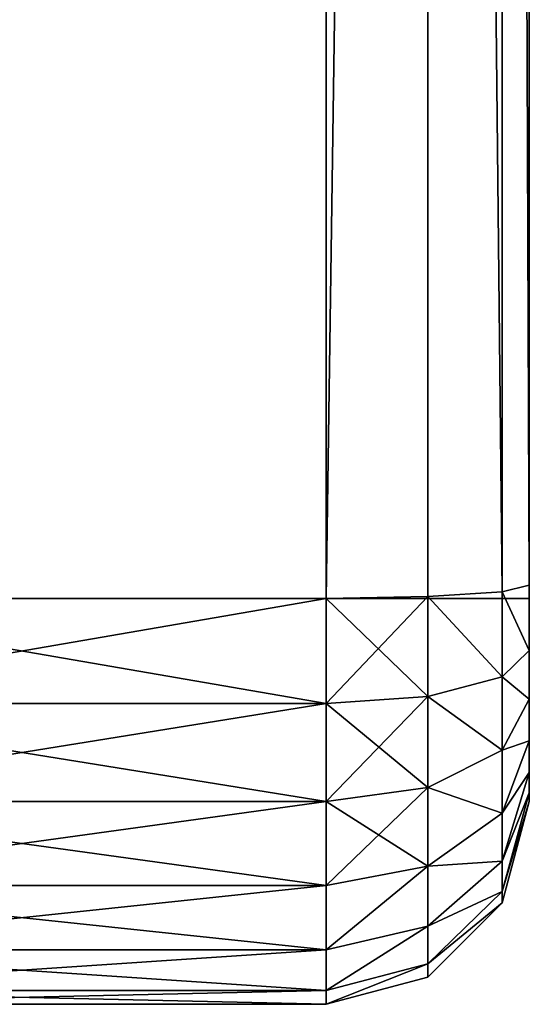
# Model space of a CAD drawing. Extents: x 8 to 690, y 8 to 312.
# Tile 236 of 256: x 667.49 to 670.01, y 140.81 to 145.67. Entities that reach past the tile are written whole.
import ezdxf

# ---------------------------------------------------------------- set-up
doc = ezdxf.new("R2010")
doc.units = 0
doc.layers.get('0').update_dxf_attribs({"color": 13, "linetype": 'CONTINUOUS'})

# ---------------------------------------------------------------- blocks, each defined once
blk = doc.blocks.new('SKP985B')
for p, q in [((668.2975, 182.3376, 12.7682), (668.2975, 147.5239, 12.7682)), ((668.2975, 147.5239, -1.2318), (668.2975, 182.3376, -1.2318)), ((668.7975, 182.3288, 12.6342), (668.7975, 147.5327, 12.6342)), ((668.7975, 147.5327, -1.0979), (668.7975, 182.3288, -1.0979)), ((669.1635, 182.3048, 12.2682), (669.1635, 147.5567, 12.2682)), ((669.1635, 147.5567, -0.7318), (669.1635, 182.3048, -0.7318)), ((669.1635, 147.5567, 12.2682), (669.2975, 147.5894, 11.7682)), ((669.1635, 147.5567, -0.7318), (669.2975, 147.5894, -0.2318)), ((668.7975, 147.5327, 12.6342), (669.1635, 147.5567, 12.2682)), ((668.7975, 147.5327, -1.0979), (669.1635, 147.5567, -0.7318)), ((669.1635, 147.5567, 12.2682), (669.1635, 147.1368, 12.2129)), ((669.1635, 147.1368, -0.6766), (669.1635, 147.5567, -0.7318)), ((669.2975, 147.5239, 0.7682), (664.2975, 147.5239, 0.7682)), ((664.2975, 147.5239, 10.7682), (669.2975, 147.5239, 10.7682)), ((665.2975, 147.5239, 12.7682), (668.2975, 147.5239, 12.7682)), ((665.2975, 147.5239, -1.2318), (668.2975, 147.5239, -1.2318)), ((668.2975, 147.5239, 12.7682), (668.7975, 147.5327, 12.6342)), ((668.2975, 147.5239, -1.2318), (668.7975, 147.5327, -1.0979)), ((668.2975, 147.5239, 12.7682), (668.2975, 147.0063, 12.7)), ((668.2975, 147.0063, -1.1637), (668.2975, 147.5239, -1.2318)), ((668.7975, 147.5327, 12.6342), (668.7975, 147.0412, 12.5695)), ((668.7975, 147.0412, -1.0332), (668.7975, 147.5327, -1.0979)), ((669.1635, 147.1368, 12.2129), (669.2975, 147.2673, 11.7258)), ((669.1635, 147.1368, -0.6766), (669.2975, 147.2673, -0.1894)), ((668.7975, 147.0412, 12.5695), (669.1635, 147.1368, 12.2129)), ((668.7975, 147.0412, -1.0332), (669.1635, 147.1368, -0.6766)), ((669.1635, 147.1368, 12.2129), (669.1635, 146.7761, 12.0635)), ((669.1635, 146.7761, -0.5271), (669.1635, 147.1368, -0.6766)), ((668.2975, 147.0063, 12.7), (668.7975, 147.0412, 12.5695)), ((668.2975, 147.0063, -1.1637), (668.7975, 147.0412, -1.0332)), ((668.7975, 147.0412, 12.5695), (668.7975, 146.5914, 12.3832)), ((668.7975, 146.5914, -0.8469), (668.7975, 147.0412, -1.0332)), ((669.1635, 146.7761, 12.0635), (669.2975, 147.0282, 11.6267)), ((669.1635, 146.7761, -0.5271), (669.2975, 147.0282, -0.0904)), ((665.2975, 147.0063, 12.7), (668.2975, 147.0063, 12.7)), ((665.2975, 147.0063, -1.1637), (668.2975, 147.0063, -1.1637)), ((668.2975, 147.0063, 12.7), (668.2975, 146.5239, 12.5002)), ((668.2975, 146.5239, -0.9639), (668.2975, 147.0063, -1.1637)), ((669.2975, 146.8229, 11.4692), (669.1635, 146.4663, 11.8258)), ((669.1635, 146.4663, -0.2895), (669.2975, 146.8229, 0.0672)), ((668.7975, 146.5914, 12.3832), (669.1635, 146.7761, 12.0635)), ((668.7975, 146.5914, -0.8469), (669.1635, 146.7761, -0.5271)), ((669.1635, 146.7761, 12.0635), (669.1635, 146.4663, 11.8258)), ((669.1635, 146.4663, -0.2895), (669.1635, 146.7761, -0.5271)), ((669.1635, 146.2286, 11.516), (669.2975, 146.6653, 11.2638)), ((669.1635, 146.2286, 0.0203), (669.2975, 146.6653, 0.2725)), ((668.2975, 146.5239, 12.5002), (668.7975, 146.5914, 12.3832)), ((668.2975, 146.5239, -0.9639), (668.7975, 146.5914, -0.8469)), ((668.7975, 146.5914, 12.3832), (668.7975, 146.2052, 12.0868)), ((668.7975, 146.2052, -0.5505), (668.7975, 146.5914, -0.8469)), ((665.2975, 146.5239, 12.5002), (668.2975, 146.5239, 12.5002)), ((665.2975, 146.5239, -0.9639), (668.2975, 146.5239, -0.9639)), ((668.2975, 146.5239, 12.5002), (668.2975, 146.1097, 12.1824)), ((668.2975, 146.1097, -0.6461), (668.2975, 146.5239, -0.9639)), ((669.1635, 146.0792, 11.1553), (669.2975, 146.5663, 11.0247)), ((669.1635, 146.0792, 0.381), (669.2975, 146.5663, 0.5116)), ((669.1635, 146.0239, 10.7354), (669.2975, 146.5239, 10.7026)), ((669.1635, 146.0239, 0.8009), (669.2975, 146.5239, 0.8337)), ((669.1635, 146.4663, 11.8258), (668.7975, 146.2052, 12.0868)), ((668.7975, 146.2052, -0.5505), (669.1635, 146.4663, -0.2895)), ((669.1635, 146.4663, 11.8258), (669.1635, 146.2286, 11.516)), ((669.1635, 146.2286, 0.0203), (669.1635, 146.4663, -0.2895)), ((668.7975, 146.2052, 12.0868), (668.2975, 146.1097, 12.1824)), ((668.2975, 146.1097, -0.6461), (668.7975, 146.2052, -0.5505)), ((668.7975, 145.9089, 11.7006), (669.1635, 146.2286, 11.516)), ((668.7975, 145.9089, -0.1643), (669.1635, 146.2286, 0.0203)), ((668.7975, 146.2052, 12.0868), (668.7975, 145.9089, 11.7006)), ((668.7975, 145.9089, -0.1643), (668.7975, 146.2052, -0.5505)), ((669.1635, 146.2286, 11.516), (669.1635, 146.0792, 11.1553)), ((669.1635, 146.0792, 0.381), (669.1635, 146.2286, 0.0203)), ((668.2975, 146.1097, 12.1824), (665.2975, 146.1097, 12.1824)), ((665.2975, 146.1097, -0.6461), (668.2975, 146.1097, -0.6461)), ((668.2975, 146.1097, 12.1824), (668.2975, 145.7918, 11.7682)), ((668.2975, 145.7918, -0.2318), (668.2975, 146.1097, -0.6461)), ((668.7975, 145.7226, 11.2508), (669.1635, 146.0792, 11.1553)), ((668.7975, 145.7226, 0.2855), (669.1635, 146.0792, 0.381)), ((669.1635, 146.0792, 11.1553), (669.1635, 146.0239, 10.7354)), ((669.1635, 146.0239, 0.8009), (669.1635, 146.0792, 0.381)), ((668.7975, 145.6579, 10.7594), (669.1635, 146.0239, 10.7354)), ((668.7975, 145.6579, 0.7769), (669.1635, 146.0239, 0.8009)), ((669.1635, 146.0239, 10.7354), (669.1635, 146.0239, 0.8009)), ((668.2975, 145.7918, 11.7682), (668.7975, 145.9089, 11.7006)), ((668.2975, 145.7918, -0.2318), (668.7975, 145.9089, -0.1643)), ((668.7975, 145.9089, 11.7006), (668.7975, 145.7226, 11.2508)), ((668.7975, 145.7226, 0.2855), (668.7975, 145.9089, -0.1643)), ((665.2975, 145.7918, 11.7682), (668.2975, 145.7918, 11.7682)), ((665.2975, 145.7918, -0.2318), (668.2975, 145.7918, -0.2318)), ((668.2975, 145.7918, 11.7682), (668.2975, 145.592, 11.2858)), ((668.2975, 145.592, 0.2505), (668.2975, 145.7918, -0.2318)), ((668.2975, 145.592, 11.2858), (668.7975, 145.7226, 11.2508)), ((668.2975, 145.592, 0.2505), (668.7975, 145.7226, 0.2855)), ((668.7975, 145.7226, 11.2508), (668.7975, 145.6579, 10.7594)), ((668.7975, 145.6579, 0.7769), (668.7975, 145.7226, 0.2855)), ((668.2975, 145.5239, 10.7682), (668.7975, 145.6579, 10.7594)), ((668.2975, 145.5239, 0.7682), (668.7975, 145.6579, 0.7769)), ((668.7975, 145.6579, 10.7594), (668.7975, 145.6579, 0.7769)), ((665.2975, 145.592, 11.2858), (668.2975, 145.592, 11.2858)), ((665.2975, 145.592, 0.2505), (668.2975, 145.592, 0.2505)), ((668.2975, 145.592, 11.2858), (668.2975, 145.5239, 10.7682)), ((668.2975, 145.5239, 0.7682), (668.2975, 145.592, 0.2505)), ((665.2975, 145.5239, 10.7682), (668.2975, 145.5239, 10.7682)), ((665.2975, 145.5239, 0.7682), (668.2975, 145.5239, 0.7682)), ((668.2975, 145.5239, 10.7682), (668.2975, 145.5239, 0.7682))]:
    blk.add_line(p, q)
at = {"color": 7}
mesh = blk.add_polyface(dxfattribs=at)
corners = [(669.2975, 146.5663, 0.5116), (669.2975, 146.5239, 10.7026), (669.2975, 146.5239, 0.8337), (669.2975, 146.5663, 11.0247), (669.2975, 146.6653, 0.2725), (669.2975, 146.6653, 11.2638), (669.2975, 146.8229, 0.0672), (669.2975, 146.8229, 11.4692), (669.2975, 147.0282, -0.0904), (669.2975, 147.0282, 11.6267), (669.2975, 147.2673, -0.1894), (669.2975, 147.2673, 11.7258), (669.2975, 147.5239, 0.7682), (669.2975, 147.5894, -0.2318), (669.2975, 182.3376, 0.7682), (669.2975, 182.2721, -0.2318), (669.2975, 182.5942, -0.1894), (669.2975, 182.3376, 10.7682), (669.2975, 147.5239, 10.7682), (669.2975, 147.5894, 11.7682), (669.2975, 182.2721, 11.7682), (669.2975, 182.5942, 11.7258), (669.2975, 182.8333, -0.0904), (669.2975, 182.8333, 11.6267), (669.2975, 183.0386, 0.0672), (669.2975, 183.0386, 11.4692), (669.2975, 183.1962, 0.2725), (669.2975, 183.1962, 11.2638), (669.2975, 183.2952, 0.5116), (669.2975, 183.2952, 11.0247), (669.2975, 183.3376, 0.8337), (669.2975, 183.3376, 10.7026)]
mesh.append_faces([[corners[k] for k in face] for face in [(0, 1, 2), (29, 30, 31)]], dxfattribs={"vtx0": -1, "color": 7})
mesh.append_faces([[corners[k] for k in face] for face in [(1, 0, 3), (3, 4, 5), (5, 6, 7), (7, 8, 9), (9, 10, 11), (12, 13, 14), (14, 16, 17), (11, 18, 19), (18, 11, 12), (19, 17, 20), (20, 17, 21), (21, 22, 23), (23, 24, 25), (25, 26, 27), (27, 28, 29)]], dxfattribs={"vtx0": -1, "vtx1": -1, "color": 7})
mesh.append_faces([[corners[k] for k in face] for face in [(11, 10, 12), (21, 17, 16)]], dxfattribs={"vtx0": -1, "vtx1": -1, "vtx2": -1, "color": 7})
mesh.append_faces([[corners[k] for k in face] for face in [(3, 0, 4), (5, 4, 6), (7, 6, 8), (9, 8, 10), (12, 10, 13), (14, 13, 15), (14, 15, 16), (19, 18, 17), (21, 16, 22), (23, 22, 24), (25, 24, 26), (27, 26, 28), (29, 28, 30)]], dxfattribs={"vtx0": -1, "vtx2": -1, "color": 7})
mesh = blk.add_polyface(dxfattribs=at)
corners = [(669.2975, 182.3376, 10.7682), (664.2975, 147.5239, 10.7682), (664.2975, 182.3376, 10.7682), (669.2975, 147.5239, 10.7682)]
mesh.append_faces([[corners[k] for k in face] for face in [(0, 1, 2), (1, 0, 3)]], dxfattribs={"vtx0": -1, "color": 7})
mesh = blk.add_polyface(dxfattribs=at)
corners = [(664.2975, 147.5239, 0.7682), (669.2975, 182.3376, 0.7682), (664.2975, 182.3376, 0.7682), (669.2975, 147.5239, 0.7682)]
mesh.append_faces([[corners[k] for k in face] for face in [(0, 1, 2), (1, 0, 3)]], dxfattribs={"vtx0": -1, "color": 7})
mesh = blk.add_polyface(dxfattribs=at)
corners = [(665.2975, 147.5239, 12.7682), (668.2975, 182.3376, 12.7682), (665.2975, 182.3376, 12.7682), (668.2975, 147.5239, 12.7682)]
mesh.append_faces([[corners[k] for k in face] for face in [(0, 1, 2), (1, 0, 3)]], dxfattribs={"vtx0": -1, "color": 7})
mesh = blk.add_polyface(dxfattribs=at)
corners = [(668.2975, 182.3376, -1.2318), (665.2975, 147.5239, -1.2318), (665.2975, 182.3376, -1.2318), (668.2975, 147.5239, -1.2318)]
mesh.append_faces([[corners[k] for k in face] for face in [(0, 1, 2), (1, 0, 3)]], dxfattribs={"vtx0": -1, "color": 7})
mesh = blk.add_polyface(dxfattribs=at)
corners = [(668.2975, 147.5239, 12.7682), (668.7975, 182.3288, 12.6342), (668.2975, 182.3376, 12.7682), (668.7975, 147.5327, 12.6342)]
mesh.append_faces([[corners[k] for k in face] for face in [(0, 1, 2), (1, 0, 3)]], dxfattribs={"vtx0": -1, "color": 7})
mesh = blk.add_polyface(dxfattribs=at)
corners = [(668.7975, 182.3288, -1.0979), (668.2975, 147.5239, -1.2318), (668.2975, 182.3376, -1.2318), (668.7975, 147.5327, -1.0979)]
mesh.append_faces([[corners[k] for k in face] for face in [(0, 1, 2), (1, 0, 3)]], dxfattribs={"vtx0": -1, "color": 7})
mesh = blk.add_polyface(dxfattribs=at)
corners = [(669.1635, 147.5567, 12.2682), (668.7975, 182.3288, 12.6342), (668.7975, 147.5327, 12.6342), (669.1635, 182.3048, 12.2682)]
mesh.append_faces([[corners[k] for k in face] for face in [(0, 1, 2), (1, 0, 3)]], dxfattribs={"vtx0": -1, "color": 7})
mesh = blk.add_polyface(dxfattribs=at)
corners = [(668.7975, 182.3288, -1.0979), (669.1635, 147.5567, -0.7318), (668.7975, 147.5327, -1.0979), (669.1635, 182.3048, -0.7318)]
mesh.append_faces([[corners[k] for k in face] for face in [(0, 1, 2), (1, 0, 3)]], dxfattribs={"vtx0": -1, "color": 7})
mesh = blk.add_polyface(dxfattribs=at)
corners = [(669.2975, 182.3376, 0.7682), (669.2975, 147.5239, 10.7682), (669.2975, 147.5239, 0.7682), (669.2975, 182.3376, 10.7682)]
mesh.append_faces([[corners[k] for k in face] for face in [(0, 1, 2), (1, 0, 3)]], dxfattribs={"vtx0": -1, "color": 7})
mesh = blk.add_polyface(dxfattribs=at)
corners = [(669.2975, 147.5894, 11.7682), (669.1635, 182.3048, 12.2682), (669.1635, 147.5567, 12.2682), (669.2975, 182.2721, 11.7682)]
mesh.append_faces([[corners[k] for k in face] for face in [(0, 1, 2), (1, 0, 3)]], dxfattribs={"vtx0": -1, "color": 7})
mesh = blk.add_polyface(dxfattribs=at)
corners = [(669.1635, 182.3048, -0.7318), (669.2975, 147.5894, -0.2318), (669.1635, 147.5567, -0.7318), (669.2975, 182.2721, -0.2318)]
mesh.append_faces([[corners[k] for k in face] for face in [(0, 1, 2), (1, 0, 3)]], dxfattribs={"vtx0": -1, "color": 7})
mesh = blk.add_polyface(dxfattribs=at)
corners = [(669.2975, 147.2673, 11.7258), (669.1635, 147.5567, 12.2682), (669.1635, 147.1368, 12.2129), (669.2975, 147.5894, 11.7682)]
mesh.append_faces([[corners[k] for k in face] for face in [(0, 1, 2), (1, 0, 3)]], dxfattribs={"vtx0": -1, "color": 7})
mesh = blk.add_polyface(dxfattribs=at)
corners = [(669.1635, 147.5567, -0.7318), (669.2975, 147.2673, -0.1894), (669.1635, 147.1368, -0.6766), (669.2975, 147.5894, -0.2318)]
mesh.append_faces([[corners[k] for k in face] for face in [(0, 1, 2), (1, 0, 3)]], dxfattribs={"vtx0": -1, "color": 7})
mesh = blk.add_polyface(dxfattribs=at)
corners = [(669.1635, 147.1368, 12.2129), (668.7975, 147.5327, 12.6342), (668.7975, 147.0412, 12.5695), (669.1635, 147.5567, 12.2682)]
mesh.append_faces([[corners[k] for k in face] for face in [(0, 1, 2), (1, 0, 3)]], dxfattribs={"vtx0": -1, "color": 7})
mesh = blk.add_polyface(dxfattribs=at)
corners = [(668.7975, 147.5327, -1.0979), (669.1635, 147.1368, -0.6766), (668.7975, 147.0412, -1.0332), (669.1635, 147.5567, -0.7318)]
mesh.append_faces([[corners[k] for k in face] for face in [(0, 1, 2), (1, 0, 3)]], dxfattribs={"vtx0": -1, "color": 7})
mesh = blk.add_polyface(dxfattribs=at)
corners = [(664.2975, 147.5239, 2.7682), (669.2975, 147.5239, 0.7682), (664.2975, 147.5239, 0.7682), (669.2975, 147.5239, 10.7682), (664.2975, 147.5239, 8.7682), (664.2975, 147.5239, 10.7682)]
mesh.append_faces([[corners[k] for k in face] for face in [(0, 1, 2), (3, 4, 5)]], dxfattribs={"vtx0": -1, "color": 7})
mesh.append_faces([[corners[k] for k in face] for face in [(1, 0, 3)]], dxfattribs={"vtx0": -1, "vtx1": -1, "color": 7})
mesh.append_faces([[corners[k] for k in face] for face in [(3, 0, 4)]], dxfattribs={"vtx0": -1, "vtx2": -1, "color": 7})
mesh = blk.add_polyface(dxfattribs=at)
corners = [(668.2975, 147.0063, 12.7), (665.2975, 147.5239, 12.7682), (665.2975, 147.0063, 12.7), (668.2975, 147.5239, 12.7682)]
mesh.append_faces([[corners[k] for k in face] for face in [(0, 1, 2), (1, 0, 3)]], dxfattribs={"vtx0": -1, "color": 7})
mesh = blk.add_polyface(dxfattribs=at)
corners = [(668.2975, 147.5239, -1.2318), (665.2975, 147.0063, -1.1637), (665.2975, 147.5239, -1.2318), (668.2975, 147.0063, -1.1637)]
mesh.append_faces([[corners[k] for k in face] for face in [(0, 1, 2), (1, 0, 3)]], dxfattribs={"vtx0": -1, "color": 7})
mesh = blk.add_polyface(dxfattribs=at)
corners = [(668.7975, 147.0412, 12.5695), (668.2975, 147.5239, 12.7682), (668.2975, 147.0063, 12.7), (668.7975, 147.5327, 12.6342)]
mesh.append_faces([[corners[k] for k in face] for face in [(0, 1, 2), (1, 0, 3)]], dxfattribs={"vtx0": -1, "color": 7})
mesh = blk.add_polyface(dxfattribs=at)
corners = [(668.7975, 147.5327, -1.0979), (668.2975, 147.0063, -1.1637), (668.2975, 147.5239, -1.2318), (668.7975, 147.0412, -1.0332)]
mesh.append_faces([[corners[k] for k in face] for face in [(0, 1, 2), (1, 0, 3)]], dxfattribs={"vtx0": -1, "color": 7})
mesh = blk.add_polyface(dxfattribs=at)
corners = [(669.2975, 147.0282, 11.6267), (669.1635, 147.1368, 12.2129), (669.1635, 146.7761, 12.0635), (669.2975, 147.2673, 11.7258)]
mesh.append_faces([[corners[k] for k in face] for face in [(0, 1, 2), (1, 0, 3)]], dxfattribs={"vtx0": -1, "color": 7})
mesh = blk.add_polyface(dxfattribs=at)
corners = [(669.1635, 147.1368, -0.6766), (669.2975, 147.0282, -0.0904), (669.1635, 146.7761, -0.5271), (669.2975, 147.2673, -0.1894)]
mesh.append_faces([[corners[k] for k in face] for face in [(0, 1, 2), (1, 0, 3)]], dxfattribs={"vtx0": -1, "color": 7})
mesh = blk.add_polyface(dxfattribs=at)
corners = [(669.1635, 146.7761, 12.0635), (668.7975, 147.0412, 12.5695), (668.7975, 146.5914, 12.3832), (669.1635, 147.1368, 12.2129)]
mesh.append_faces([[corners[k] for k in face] for face in [(0, 1, 2), (1, 0, 3)]], dxfattribs={"vtx0": -1, "color": 7})
mesh = blk.add_polyface(dxfattribs=at)
corners = [(668.7975, 147.0412, -1.0332), (669.1635, 146.7761, -0.5271), (668.7975, 146.5914, -0.8469), (669.1635, 147.1368, -0.6766)]
mesh.append_faces([[corners[k] for k in face] for face in [(0, 1, 2), (1, 0, 3)]], dxfattribs={"vtx0": -1, "color": 7})
mesh = blk.add_polyface(dxfattribs=at)
corners = [(668.7975, 146.5914, 12.3832), (668.2975, 147.0063, 12.7), (668.2975, 146.5239, 12.5002), (668.7975, 147.0412, 12.5695)]
mesh.append_faces([[corners[k] for k in face] for face in [(0, 1, 2), (1, 0, 3)]], dxfattribs={"vtx0": -1, "color": 7})
mesh = blk.add_polyface(dxfattribs=at)
corners = [(668.7975, 147.0412, -1.0332), (668.2975, 146.5239, -0.9639), (668.2975, 147.0063, -1.1637), (668.7975, 146.5914, -0.8469)]
mesh.append_faces([[corners[k] for k in face] for face in [(0, 1, 2), (1, 0, 3)]], dxfattribs={"vtx0": -1, "color": 7})
mesh = blk.add_polyface(dxfattribs=at)
corners = [(669.2975, 146.8229, 11.4692), (669.1635, 146.7761, 12.0635), (669.1635, 146.4663, 11.8258), (669.2975, 147.0282, 11.6267)]
mesh.append_faces([[corners[k] for k in face] for face in [(0, 1, 2), (1, 0, 3)]], dxfattribs={"vtx0": -1, "color": 7})
mesh = blk.add_polyface(dxfattribs=at)
corners = [(669.1635, 146.7761, -0.5271), (669.2975, 146.8229, 0.0672), (669.1635, 146.4663, -0.2895), (669.2975, 147.0282, -0.0904)]
mesh.append_faces([[corners[k] for k in face] for face in [(0, 1, 2), (1, 0, 3)]], dxfattribs={"vtx0": -1, "color": 7})
mesh = blk.add_polyface(dxfattribs=at)
corners = [(668.2975, 146.5239, 12.5002), (665.2975, 147.0063, 12.7), (665.2975, 146.5239, 12.5002), (668.2975, 147.0063, 12.7)]
mesh.append_faces([[corners[k] for k in face] for face in [(0, 1, 2), (1, 0, 3)]], dxfattribs={"vtx0": -1, "color": 7})
mesh = blk.add_polyface(dxfattribs=at)
corners = [(668.2975, 147.0063, -1.1637), (665.2975, 146.5239, -0.9639), (665.2975, 147.0063, -1.1637), (668.2975, 146.5239, -0.9639)]
mesh.append_faces([[corners[k] for k in face] for face in [(0, 1, 2), (1, 0, 3)]], dxfattribs={"vtx0": -1, "color": 7})
mesh = blk.add_polyface(dxfattribs=at)
corners = [(669.2975, 146.6653, 11.2638), (669.1635, 146.4663, 11.8258), (669.1635, 146.2286, 11.516), (669.2975, 146.8229, 11.4692)]
mesh.append_faces([[corners[k] for k in face] for face in [(0, 1, 2), (1, 0, 3)]], dxfattribs={"vtx0": -1, "color": 7})
mesh = blk.add_polyface(dxfattribs=at)
corners = [(669.1635, 146.4663, -0.2895), (669.2975, 146.6653, 0.2725), (669.1635, 146.2286, 0.0203), (669.2975, 146.8229, 0.0672)]
mesh.append_faces([[corners[k] for k in face] for face in [(0, 1, 2), (1, 0, 3)]], dxfattribs={"vtx0": -1, "color": 7})
mesh = blk.add_polyface(dxfattribs=at)
corners = [(669.1635, 146.4663, 11.8258), (668.7975, 146.5914, 12.3832), (668.7975, 146.2052, 12.0868), (669.1635, 146.7761, 12.0635)]
mesh.append_faces([[corners[k] for k in face] for face in [(0, 1, 2), (1, 0, 3)]], dxfattribs={"vtx0": -1, "color": 7})
mesh = blk.add_polyface(dxfattribs=at)
corners = [(668.7975, 146.5914, -0.8469), (669.1635, 146.4663, -0.2895), (668.7975, 146.2052, -0.5505), (669.1635, 146.7761, -0.5271)]
mesh.append_faces([[corners[k] for k in face] for face in [(0, 1, 2), (1, 0, 3)]], dxfattribs={"vtx0": -1, "color": 7})
mesh = blk.add_polyface(dxfattribs=at)
corners = [(669.2975, 146.5663, 11.0247), (669.1635, 146.2286, 11.516), (669.1635, 146.0792, 11.1553), (669.2975, 146.6653, 11.2638)]
mesh.append_faces([[corners[k] for k in face] for face in [(0, 1, 2), (1, 0, 3)]], dxfattribs={"vtx0": -1, "color": 7})
mesh = blk.add_polyface(dxfattribs=at)
corners = [(669.1635, 146.2286, 0.0203), (669.2975, 146.5663, 0.5116), (669.1635, 146.0792, 0.381), (669.2975, 146.6653, 0.2725)]
mesh.append_faces([[corners[k] for k in face] for face in [(0, 1, 2), (1, 0, 3)]], dxfattribs={"vtx0": -1, "color": 7})
mesh = blk.add_polyface(dxfattribs=at)
corners = [(668.7975, 146.2052, 12.0868), (668.2975, 146.5239, 12.5002), (668.2975, 146.1097, 12.1824), (668.7975, 146.5914, 12.3832)]
mesh.append_faces([[corners[k] for k in face] for face in [(0, 1, 2), (1, 0, 3)]], dxfattribs={"vtx0": -1, "color": 7})
mesh = blk.add_polyface(dxfattribs=at)
corners = [(668.7975, 146.5914, -0.8469), (668.2975, 146.1097, -0.6461), (668.2975, 146.5239, -0.9639), (668.7975, 146.2052, -0.5505)]
mesh.append_faces([[corners[k] for k in face] for face in [(0, 1, 2), (1, 0, 3)]], dxfattribs={"vtx0": -1, "color": 7})
mesh = blk.add_polyface(dxfattribs=at)
corners = [(668.2975, 146.1097, 12.1824), (665.2975, 146.5239, 12.5002), (665.2975, 146.1097, 12.1824), (668.2975, 146.5239, 12.5002)]
mesh.append_faces([[corners[k] for k in face] for face in [(0, 1, 2), (1, 0, 3)]], dxfattribs={"vtx0": -1, "color": 7})
mesh = blk.add_polyface(dxfattribs=at)
corners = [(668.2975, 146.5239, -0.9639), (665.2975, 146.1097, -0.6461), (665.2975, 146.5239, -0.9639), (668.2975, 146.1097, -0.6461)]
mesh.append_faces([[corners[k] for k in face] for face in [(0, 1, 2), (1, 0, 3)]], dxfattribs={"vtx0": -1, "color": 7})
mesh = blk.add_polyface(dxfattribs=at)
corners = [(669.2975, 146.5239, 10.7026), (669.1635, 146.0792, 11.1553), (669.1635, 146.0239, 10.7354), (669.2975, 146.5663, 11.0247)]
mesh.append_faces([[corners[k] for k in face] for face in [(0, 1, 2), (1, 0, 3)]], dxfattribs={"vtx0": -1, "color": 7})
mesh = blk.add_polyface(dxfattribs=at)
corners = [(669.1635, 146.0792, 0.381), (669.2975, 146.5239, 0.8337), (669.1635, 146.0239, 0.8009), (669.2975, 146.5663, 0.5116)]
mesh.append_faces([[corners[k] for k in face] for face in [(0, 1, 2), (1, 0, 3)]], dxfattribs={"vtx0": -1, "color": 7})
mesh = blk.add_polyface(dxfattribs=at)
corners = [(669.2975, 146.5239, 0.8337), (669.1635, 146.0239, 10.7354), (669.1635, 146.0239, 0.8009), (669.2975, 146.5239, 10.7026)]
mesh.append_faces([[corners[k] for k in face] for face in [(0, 1, 2), (1, 0, 3)]], dxfattribs={"vtx0": -1, "color": 7})
mesh = blk.add_polyface(dxfattribs=at)
corners = [(669.1635, 146.2286, 11.516), (668.7975, 146.2052, 12.0868), (668.7975, 145.9089, 11.7006), (669.1635, 146.4663, 11.8258)]
mesh.append_faces([[corners[k] for k in face] for face in [(0, 1, 2), (1, 0, 3)]], dxfattribs={"vtx0": -1, "color": 7})
mesh = blk.add_polyface(dxfattribs=at)
corners = [(668.7975, 146.2052, -0.5505), (669.1635, 146.2286, 0.0203), (668.7975, 145.9089, -0.1643), (669.1635, 146.4663, -0.2895)]
mesh.append_faces([[corners[k] for k in face] for face in [(0, 1, 2), (1, 0, 3)]], dxfattribs={"vtx0": -1, "color": 7})
mesh = blk.add_polyface(dxfattribs=at)
corners = [(668.7975, 146.2052, 12.0868), (668.2975, 145.7918, 11.7682), (668.7975, 145.9089, 11.7006), (668.2975, 146.1097, 12.1824)]
mesh.append_faces([[corners[k] for k in face] for face in [(0, 1, 2), (1, 0, 3)]], dxfattribs={"vtx0": -1, "color": 7})
mesh = blk.add_polyface(dxfattribs=at)
corners = [(668.7975, 146.2052, -0.5505), (668.2975, 145.7918, -0.2318), (668.2975, 146.1097, -0.6461), (668.7975, 145.9089, -0.1643)]
mesh.append_faces([[corners[k] for k in face] for face in [(0, 1, 2), (1, 0, 3)]], dxfattribs={"vtx0": -1, "color": 7})
mesh = blk.add_polyface(dxfattribs=at)
corners = [(669.1635, 146.0792, 11.1553), (668.7975, 145.9089, 11.7006), (668.7975, 145.7226, 11.2508), (669.1635, 146.2286, 11.516)]
mesh.append_faces([[corners[k] for k in face] for face in [(0, 1, 2), (1, 0, 3)]], dxfattribs={"vtx0": -1, "color": 7})
mesh = blk.add_polyface(dxfattribs=at)
corners = [(668.7975, 145.9089, -0.1643), (669.1635, 146.0792, 0.381), (668.7975, 145.7226, 0.2855), (669.1635, 146.2286, 0.0203)]
mesh.append_faces([[corners[k] for k in face] for face in [(0, 1, 2), (1, 0, 3)]], dxfattribs={"vtx0": -1, "color": 7})
mesh = blk.add_polyface(dxfattribs=at)
corners = [(668.2975, 146.1097, 12.1824), (665.2975, 145.7918, 11.7682), (668.2975, 145.7918, 11.7682), (665.2975, 146.1097, 12.1824)]
mesh.append_faces([[corners[k] for k in face] for face in [(0, 1, 2), (1, 0, 3)]], dxfattribs={"vtx0": -1, "color": 7})
mesh = blk.add_polyface(dxfattribs=at)
corners = [(668.2975, 145.7918, -0.2318), (665.2975, 146.1097, -0.6461), (668.2975, 146.1097, -0.6461), (665.2975, 145.7918, -0.2318)]
mesh.append_faces([[corners[k] for k in face] for face in [(0, 1, 2), (1, 0, 3)]], dxfattribs={"vtx0": -1, "color": 7})
mesh = blk.add_polyface(dxfattribs=at)
corners = [(669.1635, 146.0239, 10.7354), (668.7975, 145.7226, 11.2508), (668.7975, 145.6579, 10.7594), (669.1635, 146.0792, 11.1553)]
mesh.append_faces([[corners[k] for k in face] for face in [(0, 1, 2), (1, 0, 3)]], dxfattribs={"vtx0": -1, "color": 7})
mesh = blk.add_polyface(dxfattribs=at)
corners = [(668.7975, 145.7226, 0.2855), (669.1635, 146.0239, 0.8009), (668.7975, 145.6579, 0.7769), (669.1635, 146.0792, 0.381)]
mesh.append_faces([[corners[k] for k in face] for face in [(0, 1, 2), (1, 0, 3)]], dxfattribs={"vtx0": -1, "color": 7})
mesh = blk.add_polyface(dxfattribs=at)
corners = [(669.1635, 146.0239, 0.8009), (668.7975, 145.6579, 10.7594), (668.7975, 145.6579, 0.7769), (669.1635, 146.0239, 10.7354)]
mesh.append_faces([[corners[k] for k in face] for face in [(0, 1, 2), (1, 0, 3)]], dxfattribs={"vtx0": -1, "color": 7})
mesh = blk.add_polyface(dxfattribs=at)
corners = [(668.7975, 145.9089, 11.7006), (668.2975, 145.592, 11.2858), (668.7975, 145.7226, 11.2508), (668.2975, 145.7918, 11.7682)]
mesh.append_faces([[corners[k] for k in face] for face in [(0, 1, 2), (1, 0, 3)]], dxfattribs={"vtx0": -1, "color": 7})
mesh = blk.add_polyface(dxfattribs=at)
corners = [(668.7975, 145.9089, -0.1643), (668.2975, 145.592, 0.2505), (668.2975, 145.7918, -0.2318), (668.7975, 145.7226, 0.2855)]
mesh.append_faces([[corners[k] for k in face] for face in [(0, 1, 2), (1, 0, 3)]], dxfattribs={"vtx0": -1, "color": 7})
mesh = blk.add_polyface(dxfattribs=at)
corners = [(668.2975, 145.7918, 11.7682), (665.2975, 145.592, 11.2858), (668.2975, 145.592, 11.2858), (665.2975, 145.7918, 11.7682)]
mesh.append_faces([[corners[k] for k in face] for face in [(0, 1, 2), (1, 0, 3)]], dxfattribs={"vtx0": -1, "color": 7})
mesh = blk.add_polyface(dxfattribs=at)
corners = [(668.2975, 145.592, 0.2505), (665.2975, 145.7918, -0.2318), (668.2975, 145.7918, -0.2318), (665.2975, 145.592, 0.2505)]
mesh.append_faces([[corners[k] for k in face] for face in [(0, 1, 2), (1, 0, 3)]], dxfattribs={"vtx0": -1, "color": 7})
mesh = blk.add_polyface(dxfattribs=at)
corners = [(668.7975, 145.7226, 11.2508), (668.2975, 145.5239, 10.7682), (668.7975, 145.6579, 10.7594), (668.2975, 145.592, 11.2858)]
mesh.append_faces([[corners[k] for k in face] for face in [(0, 1, 2), (1, 0, 3)]], dxfattribs={"vtx0": -1, "color": 7})
mesh = blk.add_polyface(dxfattribs=at)
corners = [(668.7975, 145.7226, 0.2855), (668.2975, 145.5239, 0.7682), (668.2975, 145.592, 0.2505), (668.7975, 145.6579, 0.7769)]
mesh.append_faces([[corners[k] for k in face] for face in [(0, 1, 2), (1, 0, 3)]], dxfattribs={"vtx0": -1, "color": 7})
mesh = blk.add_polyface(dxfattribs=at)
corners = [(668.7975, 145.6579, 0.7769), (668.2975, 145.5239, 10.7682), (668.2975, 145.5239, 0.7682), (668.7975, 145.6579, 10.7594)]
mesh.append_faces([[corners[k] for k in face] for face in [(0, 1, 2), (1, 0, 3)]], dxfattribs={"vtx0": -1, "color": 7})
mesh = blk.add_polyface(dxfattribs=at)
corners = [(668.2975, 145.592, 11.2858), (665.2975, 145.5239, 10.7682), (668.2975, 145.5239, 10.7682), (665.2975, 145.592, 11.2858)]
mesh.append_faces([[corners[k] for k in face] for face in [(0, 1, 2), (1, 0, 3)]], dxfattribs={"vtx0": -1, "color": 7})
mesh = blk.add_polyface(dxfattribs=at)
corners = [(668.2975, 145.5239, 0.7682), (665.2975, 145.592, 0.2505), (668.2975, 145.592, 0.2505), (665.2975, 145.5239, 0.7682)]
mesh.append_faces([[corners[k] for k in face] for face in [(0, 1, 2), (1, 0, 3)]], dxfattribs={"vtx0": -1, "color": 7})
mesh = blk.add_polyface(dxfattribs=at)
corners = [(668.2975, 145.5239, 10.7682), (665.2975, 145.5239, 0.7682), (668.2975, 145.5239, 0.7682), (665.2975, 145.5239, 10.7682)]
mesh.append_faces([[corners[k] for k in face] for face in [(0, 1, 2), (1, 0, 3)]], dxfattribs={"vtx0": -1, "color": 7})

msp = doc.modelspace()

# ---------------------------------------------------------------- block references
msp.add_blockref('SKP985B', (0.7075, -4.7093))

doc.saveas('drawing.dxf')
